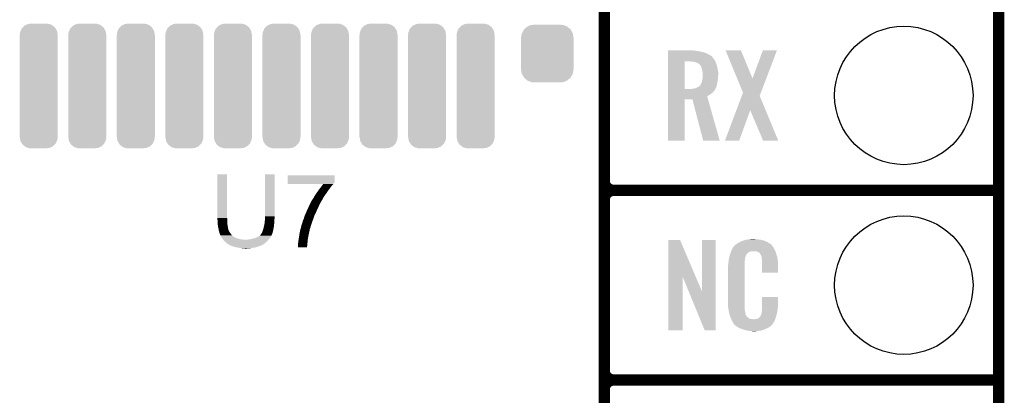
# Model space of a CAD drawing. Extents: x -1.3 to 24.2, y -3.9 to 53.4.
# Tile 14 of 45: x 11 to 24.2, y 6.1 to 11.2. Entities that reach past the tile are written whole.
import ezdxf

# ---------------------------------------------------------------- set-up
doc = ezdxf.new("R2010")
doc.units = 0
doc.layers.get('0').update_dxf_attribs({"linetype": 'CONTINUOUS'})
for name, color, linetype in [('LTE_IOT_24_CLICK_V101_GKO', 9, 'CONTINUOUS'), ('LTE_IOT_24_CLICK_V101_GTO', 11, 'CONTINUOUS'), ('LTE_IOT_24_CLICK_V101_GTS', 8, 'CONTINUOUS')]:
    doc.layers.add(name, color=color, linetype=linetype)

# ---------------------------------------------------------------- blocks, each defined once
blk = doc.blocks.new('CUSTOM_168')
for points in [[(-0.211672, 0.78657), (-0.189648, 0.808868), (0.215056, 0.78657), (0.185658, 0.808868)], [(-0.189648, 0.808868), (-0.16541, 0.819776), (0.185658, 0.808868), (0.171276, 0.819776)], [(-0.16541, 0.819776), (-0.13954, 0.831418), (0.171276, 0.819776), (0.130816, 0.831418)], [(-0.13954, 0.831418), (-0.084672, 0.83439), (0.130816, 0.831418), (0.120486, 0.83439)], [(0.08468, 0.83439), (0.11847, 0.83497), (0.120486, 0.83439), (0.11847, 0.83497)], [(-0.25527, -0.68453), (-0.25527, 0.68453), (0.25527, -0.68453), (0.25527, 0.68453)], [(-0.254, 0.6858), (-0.250186, 0.71939), (0.254, 0.6858), (0.247736, 0.71939)], [(-0.253994, 0.68453), (-0.254, 0.6858), (0.253994, 0.68453), (0.254, 0.6858)], [(-0.250186, 0.71939), (-0.241298, 0.739816), (0.247736, 0.71939), (0.243924, 0.739816)], [(-0.241298, 0.739816), (-0.22826, 0.769774), (0.243924, 0.739816), (0.225428, 0.769774)], [(-0.22826, 0.769774), (-0.211672, 0.78657), (0.225428, 0.769774), (0.215056, 0.78657)], [(-0.254, -0.6858), (-0.253994, -0.68453), (0.254, -0.6858), (0.253994, -0.68453)], [(-0.24774, -0.719358), (-0.254, -0.6858), (0.250192, -0.719358), (0.254, -0.6858)], [(-0.243926, -0.739816), (-0.24774, -0.719358), (0.241292, -0.739816), (0.250192, -0.719358)], [(-0.225446, -0.769746), (-0.243926, -0.739816), (0.228276, -0.769746), (0.241292, -0.739816)], [(-0.215058, -0.786572), (-0.225446, -0.769746), (0.211662, -0.786572), (0.228276, -0.769746)], [(-0.185688, -0.808848), (-0.215058, -0.786572), (0.18967, -0.808848), (0.211662, -0.786572)], [(-0.171278, -0.819778), (-0.185688, -0.808848), (0.165394, -0.819778), (0.18967, -0.808848)], [(-0.130858, -0.831408), (-0.171278, -0.819778), (0.139566, -0.831408), (0.165394, -0.819778)], [(-0.120494, -0.83439), (-0.130858, -0.831408), (0.084698, -0.83439), (0.139566, -0.831408)], [(-0.118472, -0.834972), (-0.120494, -0.83439), (-0.118472, -0.834972), (-0.084672, -0.83439)]]:
    blk.add_solid(points)
blk = doc.blocks.new('CUSTOM_107')
for points in [[(-0.35179, 0.21082), (-0.342144, 0.268372), (0.35179, 0.21082), (0.34192, 0.268372)], [(-0.342144, 0.268372), (-0.341452, 0.269636), (0.34192, 0.268372), (0.341702, 0.269636)], [(-0.341452, 0.269636), (-0.313432, 0.320688), (0.341702, 0.269636), (0.313176, 0.320688)], [(-0.313432, 0.320688), (-0.312264, 0.321732), (0.313176, 0.320688), (0.312592, 0.321732)], [(-0.312264, 0.321732), (-0.26893, 0.360448), (0.312592, 0.321732), (0.268592, 0.360448)], [(-0.26893, 0.360448), (-0.267216, 0.361152), (0.268592, 0.360448), (0.26779, 0.361152)], [(-0.267216, 0.361152), (-0.213724, 0.383108), (0.26779, 0.361152), (0.21312, 0.383108)], [(-0.213724, 0.383108), (-0.20803, 0.383392), (0.21312, 0.383108), (0.212412, 0.383392)], [(-0.20803, 0.383392), (-0.154122, 0.38608), (0.212412, 0.383392), (0.154132, 0.38608)], [(-0.35179, 0.20955), (-0.35179, 0.21082), (0.35179, 0.20955), (0.35179, 0.21082)], [(-0.35179, -0.20955), (-0.35179, 0.20955), (0.35179, -0.20955), (0.35179, 0.20955)], [(-0.35179, -0.21082), (-0.35179, -0.20955), (0.35179, -0.21082), (0.35179, -0.20955)], [(-0.34192, -0.268358), (-0.35179, -0.21082), (0.342148, -0.268358), (0.35179, -0.21082)], [(-0.341702, -0.269636), (-0.34192, -0.268358), (0.341446, -0.269636), (0.342148, -0.268358)], [(-0.313184, -0.320676), (-0.341702, -0.269636), (0.31344, -0.320676), (0.341446, -0.269636)], [(-0.312594, -0.321732), (-0.313184, -0.320676), (0.312258, -0.321732), (0.31344, -0.320676)], [(-0.268602, -0.36044), (-0.312594, -0.321732), (0.26894, -0.36044), (0.312258, -0.321732)], [(-0.267792, -0.361154), (-0.268602, -0.36044), (0.2672, -0.361154), (0.26894, -0.36044)], [(-0.213136, -0.383104), (-0.267792, -0.361154), (0.213734, -0.383104), (0.2672, -0.361154)], [(-0.212414, -0.383394), (-0.213136, -0.383104), (0.207926, -0.383394), (0.213734, -0.383104)], [(-0.154122, -0.38608), (-0.212414, -0.383394), (0.154132, -0.38608), (0.207926, -0.383394)]]:
    blk.add_solid(points)
blk = doc.blocks.new('ROUND_108')
blk.add_circle((0, 0), 0.927)

msp = doc.modelspace()

# ---------------------------------------------------------------- linework, layer by layer
at = {"layer": 'LTE_IOT_24_CLICK_V101_GKO', "const_width": 0.1524}
msp.add_lwpolyline([(24.13, -1.27), (24.13, 51.054)], dxfattribs=at)
at = {"layer": 'LTE_IOT_24_CLICK_V101_GTO', "const_width": 0.1524}
for points in [[(18.8468, -0.5588), (18.8468, 18.3388)], [(18.8468, 9.017), (18.8468, 11.303)], [(18.8468, 6.477), (18.8468, 8.763)], [(18.9738, 8.89), (24.13, 8.89)], [(18.9738, 8.89), (24.13, 8.89)], [(18.9738, 6.35), (24.13, 6.35)], [(18.9738, 6.35), (24.13, 6.35)], [(18.8468, 3.937), (18.8468, 6.223)]]:
    msp.add_lwpolyline(points, dxfattribs=at)
for points in [[(18.8468, 9.017, 0.4142136), (18.9738, 8.89)], [(18.9738, 8.89, 0.4142136), (18.8468, 8.763)], [(18.9738, 8.89, 0.4142136), (18.8468, 8.763)], [(18.8468, 6.477, 0.4142136), (18.9738, 6.35)], [(18.9738, 6.35, 0.4142136), (18.8468, 6.223)], [(18.9738, 6.35, 0.4142136), (18.8468, 6.223)]]:
    msp.add_lwpolyline(points, format="xyb", dxfattribs=at)
at = {"layer": 'LTE_IOT_24_CLICK_V101_GTO'}
for points in [[(19.702802, 10.76198), (19.702804, 10.76452), (20.04314, 10.76198), (20.02536, 10.76452)], [(19.702802, 10.75944), (19.702802, 10.76198), (20.06092, 10.75944), (20.04314, 10.76198)], [(19.702802, 10.75436), (19.702802, 10.75944), (20.1041, 10.75436), (20.06092, 10.75944)], [(19.702802, 10.7442), (19.702802, 10.75436), (20.14728, 10.7442), (20.1041, 10.75436)], [(19.702802, 10.734038), (19.702802, 10.7442), (20.195542, 10.734038), (20.14728, 10.7442)], [(19.702802, 10.71372), (19.702802, 10.734038), (20.238718, 10.71372), (20.195542, 10.734038)], [(19.702802, 10.69086), (19.702802, 10.71372), (20.27936, 10.69086), (20.238718, 10.71372)], [(19.702802, 10.688316), (19.702802, 10.69086), (20.28444, 10.688316), (20.27936, 10.69086)], [(19.702802, 10.67562), (19.702802, 10.688316), (20.2946, 10.67562), (20.28444, 10.688316)], [(20.472442, 10.764504), (20.472434, 10.76452), (20.678144, 10.764504), (20.472434, 10.76452)], [(20.627476, 10.38866), (20.472442, 10.764504), (20.833102, 10.38866), (20.678144, 10.764504)], [(20.833102, 10.38866), (20.972786, 10.764488), (21.01823, 10.38866), (21.16073, 10.764488)], [(20.972786, 10.764488), (20.972798, 10.76452), (21.16073, 10.764488), (20.972798, 10.76452)], [(19.702792, 10.246382), (19.7028, 10.61466), (19.92376, 10.246382), (19.923782, 10.61466)], [(19.7028, 10.657842), (19.702802, 10.67562), (20.30984, 10.657842), (20.2946, 10.67562)], [(19.7028, 10.632438), (19.7028, 10.657842), (20.32762, 10.632438), (20.30984, 10.657842)], [(19.7028, 10.61466), (19.7028, 10.632438), (20.335826, 10.61466), (20.32762, 10.632438)], [(20.038062, 10.61212), (20.00758, 10.61466), (20.336998, 10.61212), (20.335826, 10.61466)], [(20.06346, 10.607038), (20.038062, 10.61212), (20.339344, 10.607038), (20.336998, 10.61212)], [(20.086318, 10.59942), (20.06346, 10.607038), (20.34286, 10.59942), (20.339344, 10.607038)], [(20.086324, 10.599418), (20.086318, 10.59942), (20.34286, 10.599418), (20.34286, 10.59942)], [(20.1041, 10.591798), (20.086324, 10.599418), (20.3454, 10.591798), (20.34286, 10.599418)], [(20.114264, 10.581638), (20.1041, 10.591798), (20.348788, 10.581638), (20.3454, 10.591798)], [(20.12442, 10.576558), (20.114264, 10.581638), (20.35048, 10.576558), (20.348788, 10.581638)], [(20.132042, 10.568938), (20.12442, 10.576558), (20.35302, 10.568938), (20.35048, 10.576558)], [(20.14075, 10.553698), (20.132042, 10.568938), (20.3581, 10.553698), (20.35302, 10.568938)], [(20.1422, 10.551158), (20.14075, 10.553698), (20.35861, 10.551158), (20.3581, 10.553698)], [(20.15236, 10.528298), (20.1422, 10.551158), (20.363182, 10.528298), (20.35861, 10.551158)], [(20.15744, 10.50544), (20.15236, 10.528298), (20.367752, 10.50544), (20.363182, 10.528298)], [(20.158076, 10.5029), (20.15744, 10.50544), (20.36826, 10.5029), (20.367752, 10.50544)], [(20.16252, 10.485118), (20.158076, 10.5029), (20.371494, 10.485118), (20.36826, 10.5029)], [(20.16365, 10.474958), (20.16252, 10.485118), (20.37334, 10.474958), (20.371494, 10.485118)], [(20.16506, 10.46226), (20.16365, 10.474958), (20.37334, 10.46226), (20.37334, 10.474958)], [(20.1676, 10.447018), (20.16506, 10.46226), (20.37334, 10.447018), (20.37334, 10.46226)], [(20.165604, 10.4013), (20.167236, 10.42416), (20.3708, 10.4013), (20.37334, 10.42416)], [(20.167236, 10.42416), (20.1676, 10.42924), (20.37334, 10.42416), (20.37334, 10.42924)], [(20.1676, 10.42924), (20.1676, 10.447018), (20.37334, 10.42924), (20.37334, 10.447018)], [(20.118066, 10.281918), (20.12696, 10.28954), (20.353018, 10.281918), (20.35419, 10.28954)], [(20.12696, 10.28954), (20.129498, 10.292078), (20.35419, 10.28954), (20.35458, 10.292078)], [(20.129498, 10.292078), (20.139658, 10.307318), (20.35458, 10.292078), (20.356926, 10.307318)], [(20.139658, 10.307318), (20.143468, 10.31494), (20.356926, 10.307318), (20.3581, 10.31494)], [(20.143468, 10.31494), (20.14728, 10.32256), (20.3581, 10.31494), (20.360004, 10.32256)], [(20.14728, 10.32256), (20.154898, 10.342878), (20.360004, 10.32256), (20.365084, 10.342878)], [(20.154898, 10.342878), (20.155462, 10.34542), (20.365084, 10.342878), (20.36572, 10.34542)], [(20.155462, 10.34542), (20.15998, 10.36574), (20.36572, 10.34542), (20.367412, 10.36574)], [(20.15998, 10.36574), (20.161826, 10.3759), (20.367412, 10.36574), (20.36826, 10.3759)], [(20.161826, 10.3759), (20.16506, 10.393678), (20.36826, 10.3759), (20.370036, 10.393678)], [(20.16506, 10.393678), (20.165604, 10.4013), (20.370036, 10.393678), (20.3708, 10.4013)], [(20.706076, 10.198108), (20.627476, 10.38866), (20.945982, 10.198108), (21.01823, 10.38866)], [(19.70279, 10.149824), (19.702792, 10.165082), (20.226024, 10.149824), (20.253962, 10.165082)], [(19.702792, 10.24636), (19.702792, 10.246382), (20.010118, 10.24636), (19.92376, 10.246382)], [(19.702792, 10.231122), (19.702792, 10.24636), (20.327618, 10.231122), (20.335238, 10.24636)], [(19.702792, 10.213338), (19.702792, 10.231122), (20.31492, 10.213338), (20.327618, 10.231122)], [(19.702792, 10.1981), (19.702792, 10.213338), (20.29714, 10.1981), (20.31492, 10.213338)], [(19.702792, 10.18032), (19.702792, 10.1981), (20.27682, 10.18032), (20.29714, 10.1981)], [(19.702792, 10.165082), (19.702792, 10.18032), (20.253962, 10.165082), (20.27682, 10.18032)], [(20.010118, 10.24636), (20.02536, 10.2489), (20.335238, 10.24636), (20.336508, 10.2489)], [(20.02536, 10.2489), (20.045648, 10.251436), (20.336508, 10.2489), (20.337778, 10.251436)], [(20.045648, 10.251436), (20.04568, 10.25144), (20.337778, 10.251436), (20.33778, 10.25144)], [(20.04568, 10.25144), (20.057122, 10.253982), (20.33778, 10.25144), (20.340318, 10.253982)], [(20.057122, 10.253982), (20.068538, 10.256518), (20.340318, 10.253982), (20.34147, 10.256518)], [(20.068538, 10.256518), (20.08886, 10.26668), (20.34147, 10.256518), (20.34609, 10.26668)], [(20.08886, 10.26668), (20.109178, 10.2743), (20.34609, 10.26668), (20.349554, 10.2743)], [(20.109178, 10.2743), (20.118066, 10.281918), (20.349554, 10.2743), (20.353018, 10.281918)], [(20.689856, 10.154912), (20.706076, 10.198108), (20.929604, 10.154912), (20.945982, 10.198108)], [(19.70278, 9.555504), (19.70279, 10.109176), (19.923736, 9.555504), (19.92376, 10.109176)], [(19.70279, 10.1092), (19.70279, 10.149824), (20.237482, 10.1092), (20.226024, 10.149824)], [(19.70279, 10.109176), (19.70279, 10.1092), (19.92376, 10.109176), (20.02788, 10.1092)], [(20.172676, 9.555498), (20.02788, 10.1092), (20.393626, 9.555498), (20.237482, 10.1092)], [(20.617352, 9.96182), (20.689856, 10.154912), (21.009776, 9.96182), (20.929604, 10.154912)], [(20.46479, 9.555512), (20.617352, 9.96182), (20.655272, 9.555512), (20.80258, 9.96182)], [(20.975316, 9.555496), (20.80258, 9.96182), (21.17848, 9.555496), (21.009776, 9.96182)], [(19.923736, 9.55548), (19.70278, 9.555504), (19.923736, 9.55548), (19.923736, 9.555504)], [(20.39363, 9.55548), (20.172676, 9.555498), (20.39363, 9.55548), (20.393626, 9.555498)], [(20.655262, 9.55548), (20.46479, 9.555512), (20.655262, 9.55548), (20.655272, 9.555512)], [(21.178486, 9.55548), (21.17848, 9.555496), (21.178486, 9.55548), (20.975316, 9.555496)], [(13.6652, 8.519158), (13.665222, 9.103336), (13.79474, 8.519158), (13.79474, 9.103336)], [(13.665222, 9.103336), (13.665224, 9.10336), (13.79474, 9.103336), (13.665224, 9.10336)], [(14.30274, 8.53948), (14.302762, 9.103336), (14.43228, 8.53948), (14.43228, 9.103336)], [(14.302762, 9.103336), (14.302764, 9.10336), (14.43228, 9.103336), (14.302764, 9.10336)], [(14.60754, 8.9789), (14.607542, 8.986518), (15.22222, 8.9789), (15.227298, 8.986518)], [(14.60754, 8.976384), (14.60754, 8.9789), (15.220332, 8.976384), (15.22222, 8.9789)], [(15.085012, 8.97636), (14.60754, 8.976384), (15.220314, 8.97636), (15.220332, 8.976384)], [(14.607542, 8.994134), (14.607544, 8.99668), (15.237454, 8.994134), (15.23746, 8.99668)], [(14.607542, 8.9916), (14.607542, 8.994134), (15.23492, 8.9916), (15.237454, 8.994134)], [(14.607542, 8.986518), (14.607542, 8.9916), (15.227298, 8.986518), (15.23492, 8.9916)], [(14.607544, 8.99668), (14.607562, 9.090636), (15.23746, 8.99668), (15.23746, 9.090636)], [(14.607562, 9.090636), (14.607564, 9.09066), (15.23746, 9.090636), (14.607564, 9.09066)], [(15.069484, 8.95604), (15.079188, 8.96874), (15.20444, 8.95604), (15.2146, 8.96874)], [(15.079188, 8.96874), (15.085012, 8.97636), (15.2146, 8.96874), (15.220314, 8.97636)], [(14.970124, 8.81888), (14.987586, 8.84428), (15.10284, 8.81888), (15.12062, 8.84428)], [(14.987586, 8.84428), (15.01902, 8.89), (15.12062, 8.84428), (15.1511, 8.89)], [(15.01902, 8.89), (15.032606, 8.90778), (15.1511, 8.89), (15.16634, 8.90778)], [(15.032606, 8.90778), (15.059778, 8.94334), (15.16634, 8.90778), (15.19174, 8.94334)], [(15.059778, 8.94334), (15.069484, 8.95604), (15.19174, 8.94334), (15.20444, 8.95604)], [(14.90505, 8.70458), (14.911124, 8.717278), (15.0368, 8.70458), (15.04442, 8.717278)], [(14.911124, 8.717278), (14.91234, 8.71982), (15.04442, 8.717278), (15.045266, 8.71982)], [(14.91234, 8.71982), (14.914882, 8.724902), (15.045266, 8.71982), (15.04696, 8.724902)], [(14.914882, 8.724902), (14.91996, 8.732518), (15.04696, 8.724902), (15.05204, 8.732518)], [(14.91996, 8.73252), (14.92504, 8.745222), (15.052042, 8.73252), (15.05945, 8.745222)], [(14.91996, 8.732518), (14.91996, 8.73252), (15.05204, 8.732518), (15.052042, 8.73252)], [(14.92504, 8.745222), (14.932658, 8.75792), (15.05945, 8.745222), (15.066856, 8.75792)], [(14.932658, 8.75792), (14.936044, 8.763), (15.066856, 8.75792), (15.06982, 8.763)], [(14.936044, 8.763), (14.95298, 8.788402), (15.06982, 8.763), (15.083676, 8.788402)], [(14.95298, 8.788402), (14.954248, 8.79094), (15.083676, 8.788402), (15.085062, 8.79094)], [(14.954248, 8.79094), (14.963142, 8.808722), (15.085062, 8.79094), (15.096376, 8.808722)], [(14.963142, 8.808722), (14.970124, 8.81888), (15.096376, 8.808722), (15.10284, 8.81888)], [(14.83614, 8.552178), (14.848114, 8.58012), (14.96568, 8.552178), (14.97838, 8.58012)], [(14.848114, 8.58012), (14.859, 8.60552), (14.97838, 8.58012), (14.99108, 8.60552)], [(14.859, 8.60552), (14.870544, 8.63092), (14.99108, 8.60552), (15.00124, 8.63092)], [(14.870544, 8.63092), (14.8844, 8.6614), (15.00124, 8.63092), (15.01648, 8.6614)], [(14.8844, 8.6614), (14.889258, 8.67156), (15.01648, 8.6614), (15.02156, 8.67156)], [(14.889258, 8.67156), (14.897762, 8.68934), (15.02156, 8.67156), (15.02918, 8.68934)], [(14.897762, 8.68934), (14.90505, 8.70458), (15.02918, 8.68934), (15.0368, 8.70458)], [(13.6652, 8.511538), (13.6652, 8.519158), (13.796646, 8.511538), (13.79474, 8.519158)], [(13.665432, 8.508998), (13.6652, 8.511538), (13.79728, 8.508998), (13.796646, 8.511538)], [(13.66774, 8.4836), (13.665432, 8.508998), (13.79728, 8.4836), (13.79728, 8.508998)], [(13.66774, 8.46836), (13.66774, 8.4836), (13.79728, 8.46836), (13.79728, 8.4836)], [(13.66774, 8.458202), (13.66774, 8.46836), (13.798128, 8.458202), (13.79728, 8.46836)], [(13.669998, 8.43788), (13.66774, 8.458202), (13.79982, 8.43788), (13.798128, 8.458202)], [(14.29258, 8.42518), (14.29766, 8.450578), (14.425168, 8.42518), (14.42686, 8.450578)], [(14.29766, 8.450578), (14.298168, 8.455662), (14.42686, 8.450578), (14.4272, 8.455662)], [(14.298168, 8.455662), (14.29969, 8.470898), (14.4272, 8.455662), (14.42974, 8.470898)], [(14.29969, 8.470898), (14.3002, 8.47598), (14.42974, 8.470898), (14.42974, 8.47598)], [(14.3002, 8.47598), (14.302528, 8.503918), (14.42974, 8.47598), (14.42974, 8.503918)], [(14.302528, 8.503918), (14.30274, 8.506458), (14.42974, 8.503918), (14.430248, 8.506458)], [(14.30274, 8.516618), (14.30274, 8.53948), (14.43228, 8.516618), (14.43228, 8.53948)], [(14.30274, 8.506458), (14.30274, 8.516618), (14.430248, 8.506458), (14.43228, 8.516618)], [(14.79042, 8.4201), (14.800582, 8.4455), (14.920154, 8.4201), (14.92797, 8.4455)], [(14.800582, 8.4455), (14.804934, 8.460742), (14.92797, 8.4455), (14.93266, 8.460742)], [(14.804934, 8.460742), (14.80566, 8.46328), (14.93266, 8.460742), (14.93361, 8.46328)], [(14.80566, 8.46328), (14.81074, 8.483602), (14.93361, 8.46328), (14.941232, 8.483602)], [(14.81074, 8.483602), (14.820902, 8.503922), (14.941232, 8.483602), (14.948852, 8.503922)], [(14.820902, 8.503922), (14.826234, 8.5217), (14.948852, 8.503922), (14.95552, 8.5217)], [(14.826234, 8.5217), (14.82852, 8.52932), (14.95552, 8.5217), (14.95806, 8.52932)], [(14.82852, 8.52932), (14.83614, 8.552178), (14.95806, 8.52932), (14.96568, 8.552178)], [(13.67028, 8.43534), (13.669998, 8.43788), (13.800244, 8.43534), (13.79982, 8.43788)], [(13.67536, 8.394702), (13.67028, 8.43534), (13.807018, 8.394702), (13.800244, 8.43534)], [(13.68044, 8.376922), (13.67536, 8.394702), (13.80998, 8.376922), (13.807018, 8.394702)], [(13.680442, 8.37692), (13.68044, 8.376922), (13.80998, 8.37692), (13.80998, 8.376922)], [(13.682256, 8.364218), (13.680442, 8.37692), (13.812522, 8.364218), (13.80998, 8.37692)], [(13.68298, 8.35914), (13.682256, 8.364218), (13.814554, 8.35914), (13.812522, 8.364218)], [(13.684252, 8.351516), (13.68298, 8.35914), (13.8176, 8.351516), (13.814554, 8.35914)], [(13.684676, 8.348974), (13.684252, 8.351516), (13.817604, 8.348974), (13.8176, 8.351516)], [(13.68552, 8.343902), (13.684676, 8.348974), (13.820986, 8.343902), (13.817604, 8.348974)], [(13.686538, 8.341358), (13.68552, 8.343902), (13.82268, 8.341358), (13.820986, 8.343902)], [(13.690598, 8.331202), (13.686538, 8.341358), (13.82776, 8.331202), (13.82268, 8.341358)], [(13.69314, 8.318502), (13.690598, 8.331202), (13.83792, 8.318502), (13.82776, 8.331202)], [(13.693142, 8.3185), (13.69314, 8.318502), (13.83792, 8.3185), (13.83792, 8.318502)], [(13.69822, 8.303262), (13.693142, 8.3185), (13.84808, 8.303262), (13.83792, 8.3185)], [(14.251942, 8.303264), (14.257022, 8.313422), (14.399256, 8.303264), (14.40216, 8.313422)], [(14.257022, 8.313422), (14.2621, 8.321038), (14.40216, 8.313422), (14.404336, 8.321038)], [(14.2621, 8.321038), (14.269212, 8.33882), (14.404336, 8.321038), (14.40942, 8.33882)], [(14.269212, 8.33882), (14.27226, 8.346438), (14.40942, 8.33882), (14.410942, 8.346438)], [(14.27226, 8.346438), (14.27734, 8.36168), (14.410942, 8.346438), (14.413992, 8.36168)], [(14.27734, 8.36168), (14.281694, 8.37692), (14.413992, 8.36168), (14.41704, 8.37692)], [(14.281694, 8.37692), (14.28242, 8.379458), (14.41704, 8.37692), (14.417514, 8.379458)], [(14.28242, 8.379458), (14.290886, 8.417558), (14.417514, 8.379458), (14.42466, 8.417558)], [(14.290886, 8.417558), (14.29258, 8.42518), (14.42466, 8.417558), (14.425168, 8.42518)], [(14.763496, 8.298182), (14.76705, 8.315958), (14.88948, 8.298182), (14.89202, 8.315958)], [(14.76705, 8.315958), (14.76756, 8.3185), (14.89202, 8.315958), (14.892746, 8.3185)], [(14.76756, 8.3185), (14.77033, 8.333738), (14.892746, 8.3185), (14.8971, 8.333738)], [(14.77033, 8.333738), (14.77264, 8.34644), (14.8971, 8.333738), (14.899216, 8.34644)], [(14.77264, 8.34644), (14.777278, 8.36422), (14.899216, 8.34644), (14.90218, 8.36422)], [(14.777278, 8.36422), (14.779928, 8.37438), (14.90218, 8.36422), (14.904718, 8.37438)], [(14.779928, 8.37438), (14.781914, 8.381994), (14.904718, 8.37438), (14.909796, 8.381994)], [(14.781914, 8.381994), (14.783902, 8.389616), (14.909796, 8.381994), (14.9098, 8.389616)], [(14.783902, 8.389616), (14.785228, 8.3947), (14.9098, 8.389616), (14.91234, 8.3947)], [(14.785228, 8.3947), (14.78788, 8.404862), (14.91234, 8.3947), (14.915466, 8.404862)], [(14.78788, 8.404862), (14.787882, 8.412482), (14.915466, 8.404862), (14.91781, 8.412482)], [(14.787882, 8.412482), (14.79042, 8.4201), (14.91781, 8.412482), (14.920154, 8.4201)], [(13.698222, 8.30326), (13.69822, 8.303262), (13.84808, 8.30326), (13.84808, 8.303262)], [(13.700758, 8.298184), (13.698222, 8.30326), (13.85231, 8.298184), (13.84808, 8.30326)], [(13.70076, 8.293102), (13.700758, 8.298184), (13.856544, 8.293102), (13.85231, 8.298184)], [(13.703726, 8.288018), (13.70076, 8.293102), (13.86078, 8.288018), (13.856544, 8.293102)], [(13.712614, 8.27278), (13.703726, 8.288018), (13.878562, 8.27278), (13.86078, 8.288018)], [(13.71854, 8.26262), (13.712614, 8.27278), (13.894818, 8.26262), (13.878562, 8.27278)], [(13.720158, 8.26008), (13.71854, 8.26262), (13.898882, 8.26008), (13.894818, 8.26262)], [(13.720162, 8.260074), (13.720158, 8.26008), (13.901426, 8.260074), (13.898882, 8.26008)], [(13.72339, 8.255), (13.720162, 8.260074), (13.906504, 8.255), (13.901426, 8.260074)], [(13.726624, 8.249918), (13.72339, 8.255), (13.9192, 8.249918), (13.906504, 8.255)], [(13.729856, 8.24484), (13.726624, 8.249918), (13.93698, 8.24484), (13.9192, 8.249918)], [(13.734706, 8.23722), (13.729856, 8.24484), (13.957302, 8.23722), (13.93698, 8.24484)], [(13.73632, 8.234682), (13.734706, 8.23722), (13.982682, 8.234682), (13.957302, 8.23722)], [(13.736322, 8.23468), (13.73632, 8.234682), (13.9827, 8.23468), (13.982682, 8.234682)], [(13.740838, 8.2296), (13.736322, 8.23468), (14.0081, 8.2296), (13.9827, 8.23468)], [(13.743096, 8.22706), (13.740838, 8.2296), (14.038578, 8.22706), (14.0081, 8.2296)], [(13.75664, 8.21182), (13.743096, 8.22706), (14.335476, 8.21182), (14.349024, 8.22706)], [(13.759544, 8.20928), (13.75664, 8.21182), (14.33322, 8.20928), (14.335476, 8.21182)], [(13.785666, 8.186422), (13.759544, 8.20928), (14.307822, 8.186422), (14.33322, 8.20928)], [(13.797278, 8.17626), (13.785666, 8.186422), (14.294272, 8.17626), (14.307822, 8.186422)], [(14.038578, 8.22706), (14.053822, 8.227062), (14.349024, 8.22706), (14.349026, 8.227062)], [(14.053822, 8.227062), (14.061444, 8.2296), (14.349026, 8.227062), (14.351282, 8.2296)], [(14.074142, 8.2296), (14.08684, 8.23214), (14.351282, 8.2296), (14.35354, 8.23214)], [(14.08684, 8.23214), (14.11732, 8.23722), (14.35354, 8.23214), (14.35749, 8.23722)], [(14.11732, 8.23722), (14.150338, 8.24484), (14.35749, 8.23722), (14.363416, 8.24484)], [(14.150338, 8.24484), (14.18336, 8.255), (14.363416, 8.24484), (14.37132, 8.255)], [(14.18336, 8.255), (14.213842, 8.270242), (14.37132, 8.255), (14.380844, 8.270242)], [(14.213842, 8.270242), (14.221462, 8.275322), (14.380844, 8.270242), (14.38402, 8.275322)], [(14.221462, 8.275322), (14.22908, 8.2804), (14.38402, 8.275322), (14.386558, 8.2804)], [(14.22908, 8.2804), (14.24178, 8.29056), (14.386558, 8.2804), (14.391638, 8.29056)], [(14.24178, 8.29056), (14.244322, 8.293104), (14.391638, 8.29056), (14.39291, 8.293104)], [(14.244322, 8.293104), (14.246862, 8.298178), (14.39291, 8.293104), (14.395448, 8.298178)], [(14.246862, 8.298178), (14.249396, 8.300716), (14.395448, 8.298178), (14.396718, 8.300716)], [(14.249396, 8.300716), (14.251938, 8.30326), (14.396718, 8.300716), (14.399256, 8.30326)], [(14.251938, 8.30326), (14.251942, 8.303264), (14.399256, 8.30326), (14.399256, 8.303264)], [(14.74724, 8.18896), (14.75232, 8.22452), (14.87246, 8.18896), (14.876016, 8.22452)], [(14.74724, 8.18134), (14.74724, 8.18896), (14.8717, 8.18134), (14.87246, 8.18896)], [(14.74724, 8.173722), (14.74724, 8.18134), (14.87097, 8.173722), (14.8717, 8.18134)], [(14.75232, 8.22452), (14.753272, 8.232142), (14.876016, 8.22452), (14.87678, 8.232142)], [(14.753272, 8.232142), (14.75486, 8.244838), (14.87678, 8.232142), (14.87902, 8.244838)], [(14.75486, 8.244838), (14.75994, 8.267702), (14.87902, 8.244838), (14.883054, 8.267702)], [(14.75994, 8.267702), (14.7607, 8.27532), (14.883054, 8.267702), (14.8844, 8.27532)], [(14.7607, 8.27532), (14.76248, 8.2931), (14.8844, 8.27532), (14.88835, 8.2931)], [(14.76248, 8.2931), (14.763496, 8.298182), (14.88835, 8.2931), (14.88948, 8.298182)], [(19.707874, 7.736718), (19.707882, 8.224504), (20.070868, 7.736718), (19.862804, 8.224504)], [(19.707882, 8.224504), (19.707884, 8.22452), (19.862804, 8.224504), (19.707884, 8.22452)], [(20.15744, 7.533758), (20.157462, 8.224496), (20.337766, 7.533758), (20.33778, 8.224496)], [(20.157462, 8.224496), (20.157464, 8.22452), (20.33778, 8.224496), (20.157464, 8.22452)], [(20.626618, 8.176262), (20.642582, 8.18642), (21.06676, 8.176262), (21.04983, 8.18642)], [(20.642582, 8.18642), (20.66798, 8.19912), (21.04983, 8.18642), (21.02866, 8.19912)], [(20.66798, 8.19912), (20.67814, 8.2042), (21.02866, 8.19912), (21.016324, 8.2042)], [(20.67814, 8.2042), (20.703538, 8.21436), (21.016324, 8.2042), (20.991652, 8.21436)], [(20.703538, 8.21436), (20.711158, 8.2169), (20.991652, 8.21436), (20.985482, 8.2169)], [(20.711158, 8.2169), (20.7264, 8.22198), (20.985482, 8.2169), (20.966432, 8.22198)], [(20.7264, 8.22198), (20.743334, 8.22706), (20.966432, 8.22198), (20.947382, 8.22706)], [(20.743334, 8.22706), (20.751802, 8.2296), (20.947382, 8.22706), (20.927062, 8.2296)], [(20.751802, 8.2296), (20.78228, 8.23214), (20.927062, 8.2296), (20.90674, 8.23214)], [(20.78228, 8.23214), (20.79752, 8.23468), (20.90674, 8.23214), (20.891502, 8.23468)], [(20.79752, 8.23468), (20.812762, 8.23722), (20.876262, 8.23468), (20.863562, 8.23722)], [(13.812518, 8.166102), (13.797278, 8.17626), (14.280726, 8.166102), (14.294272, 8.17626)], [(13.817602, 8.16356), (13.812518, 8.166102), (14.277338, 8.16356), (14.280726, 8.166102)], [(13.817614, 8.163554), (13.817602, 8.16356), (14.274794, 8.163554), (14.277338, 8.16356)], [(13.822676, 8.161022), (13.817614, 8.163554), (14.272258, 8.161022), (14.274794, 8.163554)], [(13.82268, 8.16102), (13.822676, 8.161022), (14.272256, 8.16102), (14.272258, 8.161022)], [(13.822684, 8.161016), (13.82268, 8.16102), (14.269714, 8.161016), (14.272256, 8.16102)], [(13.825222, 8.158482), (13.822684, 8.161016), (14.265912, 8.158482), (14.269714, 8.161016)], [(13.831154, 8.15594), (13.825222, 8.158482), (14.262098, 8.15594), (14.265912, 8.158482)], [(13.84301, 8.150858), (13.831154, 8.15594), (14.251938, 8.150858), (14.262098, 8.15594)], [(13.848932, 8.14832), (13.84301, 8.150858), (14.241778, 8.14832), (14.251938, 8.150858)], [(13.860782, 8.14324), (13.848932, 8.14832), (14.231618, 8.14324), (14.241778, 8.14832)], [(13.891266, 8.13308), (13.860782, 8.14324), (14.20114, 8.13308), (14.231618, 8.14324)], [(13.89888, 8.130542), (13.891266, 8.13308), (14.192256, 8.130542), (14.20114, 8.13308)], [(13.93698, 8.12292), (13.89888, 8.130542), (14.165578, 8.12292), (14.192256, 8.130542)], [(13.95349, 8.12038), (13.93698, 8.12292), (14.14526, 8.12038), (14.165578, 8.12292)], [(13.97, 8.11784), (13.95349, 8.12038), (14.1224, 8.11784), (14.14526, 8.12038)], [(13.98778, 8.1153), (13.97, 8.11784), (14.11097, 8.1153), (14.1224, 8.11784)], [(14.003018, 8.11276), (13.98778, 8.1153), (14.09954, 8.11276), (14.11097, 8.1153)], [(14.038578, 8.11022), (14.028418, 8.11276), (14.051282, 8.11022), (14.09954, 8.11276)], [(14.7447, 8.158482), (14.74724, 8.173722), (14.869512, 8.158482), (14.87097, 8.173722)], [(14.7447, 8.128024), (14.7447, 8.158482), (14.8666, 8.128024), (14.869512, 8.158482)], [(14.866598, 8.128), (14.7447, 8.128024), (14.866598, 8.128), (14.8666, 8.128024)], [(20.536788, 8.044182), (20.538564, 8.049256), (20.764498, 8.044182), (20.767038, 8.049256)], [(20.538564, 8.049256), (20.542122, 8.059418), (20.767038, 8.049256), (20.779742, 8.059418)], [(20.542122, 8.059418), (20.547454, 8.074658), (20.779742, 8.059418), (20.817836, 8.074658)], [(20.547454, 8.074658), (20.547456, 8.07466), (20.817836, 8.074658), (20.866098, 8.07466)], [(20.547456, 8.07466), (20.549232, 8.079738), (21.139694, 8.07466), (21.13788, 8.079738)], [(20.549232, 8.079738), (20.55368, 8.092442), (21.13788, 8.079738), (21.130952, 8.092442)], [(20.55368, 8.092442), (20.562644, 8.10768), (21.130952, 8.092442), (21.12264, 8.10768)], [(20.562644, 8.10768), (20.576094, 8.13054), (21.12264, 8.10768), (21.109942, 8.13054)], [(20.576094, 8.13054), (20.579086, 8.135622), (21.109942, 8.13054), (21.106132, 8.135622)], [(20.579086, 8.135622), (20.58416, 8.138164), (21.106132, 8.135622), (21.104226, 8.138164)], [(20.58416, 8.138164), (20.58619, 8.140702), (21.104226, 8.138164), (21.102322, 8.140702)], [(20.58619, 8.140702), (20.59025, 8.145776), (21.102322, 8.140702), (21.099782, 8.145776)], [(20.59025, 8.145776), (20.59432, 8.150862), (21.099782, 8.145776), (21.095424, 8.150862)], [(20.59432, 8.150862), (20.608834, 8.16356), (21.095424, 8.150862), (21.084542, 8.16356)], [(20.608834, 8.16356), (20.614642, 8.16864), (21.084542, 8.16356), (21.077432, 8.16864)], [(20.614642, 8.16864), (20.626618, 8.176262), (21.077432, 8.16864), (21.06676, 8.176262)], [(20.88388, 8.07212), (20.866098, 8.07466), (21.140602, 8.07212), (21.139694, 8.07466)], [(20.896578, 8.06958), (20.88388, 8.07212), (21.141508, 8.06958), (21.140602, 8.07212)], [(20.921974, 8.05688), (20.896578, 8.06958), (21.146044, 8.05688), (21.141508, 8.06958)], [(20.924518, 8.051804), (20.921974, 8.05688), (21.147856, 8.051804), (21.146044, 8.05688)], [(20.931052, 8.04418), (20.924518, 8.051804), (21.150578, 8.04418), (21.147856, 8.051804)], [(20.508242, 7.901938), (20.5105, 7.92226), (20.7264, 7.901938), (20.72894, 7.92226)], [(20.5105, 7.92226), (20.512756, 7.942578), (20.72894, 7.92226), (20.72894, 7.942578)], [(20.512756, 7.942578), (20.51304, 7.94512), (20.72894, 7.942578), (20.729448, 7.94512)], [(20.51304, 7.94512), (20.514642, 7.955278), (20.729448, 7.94512), (20.73148, 7.955278)], [(20.514642, 7.955278), (20.516648, 7.967978), (20.73148, 7.955278), (20.73148, 7.967978)], [(20.516648, 7.967978), (20.518252, 7.978138), (20.73148, 7.967978), (20.73402, 7.978138)], [(20.518252, 7.978138), (20.519054, 7.983218), (20.73402, 7.978138), (20.73402, 7.983218)], [(20.519054, 7.983218), (20.52066, 7.993382), (20.73402, 7.983218), (20.73679, 7.993382)], [(20.52066, 7.993382), (20.526272, 8.011158), (20.73679, 7.993382), (20.741638, 8.011158)], [(20.526272, 8.011158), (20.533492, 8.034018), (20.741638, 8.011158), (20.754338, 8.034018)], [(20.533492, 8.034018), (20.5359, 8.04164), (20.754338, 8.034018), (20.761956, 8.04164)], [(20.5359, 8.04164), (20.536788, 8.044182), (20.761956, 8.04164), (20.764498, 8.044182)], [(20.939758, 8.03402), (20.931052, 8.04418), (21.153568, 8.03402), (21.150578, 8.04418)], [(20.94992, 8.01116), (20.939758, 8.03402), (21.160292, 8.01116), (21.153568, 8.03402)], [(20.953984, 8.001002), (20.94992, 8.01116), (21.16328, 8.001002), (21.160292, 8.01116)], [(20.954998, 7.998464), (20.953984, 8.001002), (21.163764, 7.998464), (21.16328, 8.001002)], [(20.955, 7.990842), (20.954998, 7.998464), (21.165216, 7.990842), (21.163764, 7.998464)], [(20.95754, 7.978138), (20.955, 7.990842), (21.167636, 7.978138), (21.165216, 7.990842)], [(20.96008, 7.96036), (20.95754, 7.978138), (21.171022, 7.96036), (21.167636, 7.978138)], [(20.961058, 7.947658), (20.96008, 7.96036), (21.17344, 7.947658), (21.171022, 7.96036)], [(20.96262, 7.92734), (20.961058, 7.947658), (21.173436, 7.92734), (21.17344, 7.947658)], [(20.96262, 7.787664), (20.96262, 7.92734), (21.173416, 7.787664), (21.173436, 7.92734)], [(20.50288, 7.851142), (20.50542, 7.863842), (20.7264, 7.851142), (20.7264, 7.863842)], [(20.50288, 7.40156), (20.50288, 7.851142), (20.7264, 7.40156), (20.7264, 7.851142)], [(20.50542, 7.88162), (20.50796, 7.8994), (20.7264, 7.88162), (20.7264, 7.8994)], [(20.50542, 7.863842), (20.50542, 7.88162), (20.7264, 7.863842), (20.7264, 7.88162)], [(20.50796, 7.8994), (20.508242, 7.901938), (20.7264, 7.8994), (20.7264, 7.901938)], [(21.173416, 7.78764), (20.96262, 7.787664), (21.173416, 7.78764), (21.173416, 7.787664)], [(19.70786, 7.015504), (19.707874, 7.736718), (19.895796, 7.015504), (19.89582, 7.736718)], [(19.97945, 7.533758), (19.89582, 7.736718), (20.15744, 7.533758), (20.070868, 7.736718)], [(20.192996, 7.015496), (19.97945, 7.533758), (20.337756, 7.015496), (20.337766, 7.533758)], [(20.505232, 7.33806), (20.50288, 7.40156), (20.7264, 7.33806), (20.7264, 7.40156)], [(20.96262, 7.32282), (20.962642, 7.462496), (21.17344, 7.32282), (21.17344, 7.462496)], [(20.962642, 7.462496), (20.962644, 7.46252), (21.17344, 7.462496), (20.962644, 7.46252)], [(20.50542, 7.332982), (20.505232, 7.33806), (20.727126, 7.332982), (20.7264, 7.33806)], [(20.50763, 7.320278), (20.50542, 7.332982), (20.72894, 7.320278), (20.727126, 7.332982)], [(20.511606, 7.297418), (20.50763, 7.320278), (20.72894, 7.297418), (20.72894, 7.320278)], [(20.51558, 7.27456), (20.511606, 7.297418), (20.73255, 7.27456), (20.72894, 7.297418)], [(20.520662, 7.24916), (20.51558, 7.27456), (20.73656, 7.24916), (20.73255, 7.27456)], [(20.955002, 7.251704), (20.95754, 7.256784), (21.162234, 7.251704), (21.163428, 7.256784)], [(20.95754, 7.264402), (20.958048, 7.266942), (21.165222, 7.264402), (21.16582, 7.266942)], [(20.95754, 7.256784), (20.95754, 7.264402), (21.163428, 7.256784), (21.165222, 7.264402)], [(20.958048, 7.266942), (20.96008, 7.277102), (21.16582, 7.266942), (21.167174, 7.277102)], [(20.96008, 7.2898), (20.961984, 7.30504), (21.168866, 7.2898), (21.1709, 7.30504)], [(20.96008, 7.277102), (20.96008, 7.2898), (21.167174, 7.277102), (21.168866, 7.2898)], [(20.961984, 7.30504), (20.96262, 7.310122), (21.1709, 7.30504), (21.171626, 7.310122)], [(20.96262, 7.310122), (20.96262, 7.32282), (21.171626, 7.310122), (21.17344, 7.32282)], [(20.525234, 7.226298), (20.520662, 7.24916), (20.74164, 7.226298), (20.73656, 7.24916)], [(20.52574, 7.223762), (20.525234, 7.226298), (20.74291, 7.223762), (20.74164, 7.226298)], [(20.533062, 7.205982), (20.52574, 7.223762), (20.751802, 7.205982), (20.74291, 7.223762)], [(20.53411, 7.203436), (20.533062, 7.205982), (20.754342, 7.203436), (20.751802, 7.205982)], [(20.5362, 7.198362), (20.53411, 7.203436), (20.756884, 7.198362), (20.754342, 7.203436)], [(20.538292, 7.193278), (20.5362, 7.198362), (20.764502, 7.193278), (20.756884, 7.198362)], [(20.54143, 7.18566), (20.538292, 7.193278), (20.77212, 7.18566), (20.764502, 7.193278)], [(20.54352, 7.18058), (20.54143, 7.18566), (20.779742, 7.18058), (20.77212, 7.18566)], [(20.545474, 7.1755), (20.54352, 7.18058), (20.787362, 7.1755), (20.779742, 7.18058)], [(20.548406, 7.16788), (20.545474, 7.1755), (20.802604, 7.16788), (20.787362, 7.1755)], [(20.55036, 7.1628), (20.548406, 7.16788), (20.848322, 7.1628), (20.802604, 7.16788)], [(20.55622, 7.14756), (20.55036, 7.1628), (21.130408, 7.14756), (21.136684, 7.1628)], [(20.563278, 7.13486), (20.55622, 7.14756), (21.12518, 7.13486), (21.130408, 7.14756)], [(20.568922, 7.124698), (20.563278, 7.13486), (21.119082, 7.124698), (21.12518, 7.13486)], [(20.579076, 7.109466), (20.568922, 7.124698), (21.109942, 7.109466), (21.119082, 7.124698)], [(20.848322, 7.1628), (20.858482, 7.162802), (21.136684, 7.1628), (21.136686, 7.162802)], [(20.858482, 7.162802), (20.866104, 7.16534), (21.136686, 7.162802), (21.13773, 7.16534)], [(20.876262, 7.16534), (20.901662, 7.17042), (21.13773, 7.16534), (21.139822, 7.17042)], [(20.901662, 7.17042), (20.914356, 7.178038), (21.139822, 7.17042), (21.14296, 7.178038)], [(20.914356, 7.178038), (20.91436, 7.17804), (21.14296, 7.178038), (21.14296, 7.17804)], [(20.91436, 7.17804), (20.924522, 7.185666), (21.14296, 7.17804), (21.145078, 7.185666)], [(20.924522, 7.185666), (20.927062, 7.190738), (21.145078, 7.185666), (21.146486, 7.190738)], [(20.927062, 7.190738), (20.937222, 7.200902), (21.146486, 7.190738), (21.14931, 7.200902)], [(20.937222, 7.200902), (20.94992, 7.22376), (21.14931, 7.200902), (21.15566, 7.22376)], [(20.94992, 7.22376), (20.949922, 7.223762), (21.15566, 7.22376), (21.15566, 7.223762)], [(20.949922, 7.223762), (20.955, 7.249162), (21.15566, 7.223762), (21.161636, 7.249162)], [(20.955, 7.249162), (20.955002, 7.251704), (21.161636, 7.249162), (21.162234, 7.251704)], [(19.895796, 7.01548), (19.70786, 7.015504), (19.895796, 7.01548), (19.895796, 7.015504)], [(20.337756, 7.01548), (20.192996, 7.015496), (20.337756, 7.01548), (20.337756, 7.015496)], [(20.57908, 7.104384), (20.579076, 7.109466), (21.106894, 7.104384), (21.109942, 7.109466)], [(20.586702, 7.09676), (20.57908, 7.104384), (21.10232, 7.09676), (21.106894, 7.104384)], [(20.59178, 7.09168), (20.586702, 7.09676), (21.099776, 7.09168), (21.10232, 7.09676)], [(20.59686, 7.086598), (20.59178, 7.09168), (21.093424, 7.086598), (21.099776, 7.09168)], [(20.602786, 7.08152), (20.59686, 7.086598), (21.08708, 7.08152), (21.093424, 7.086598)], [(20.614638, 7.07136), (20.602786, 7.08152), (21.075228, 7.07136), (21.08708, 7.08152)], [(20.622768, 7.06628), (20.614638, 7.07136), (21.069302, 7.06628), (21.075228, 7.07136)], [(20.65122, 7.0485), (20.622768, 7.06628), (21.043902, 7.0485), (21.069302, 7.06628)], [(20.65528, 7.045962), (20.65122, 7.0485), (21.037978, 7.045962), (21.043902, 7.0485)], [(20.687936, 7.03326), (20.65528, 7.045962), (21.00834, 7.03326), (21.037978, 7.045962)], [(20.701, 7.028178), (20.687936, 7.03326), (20.99527, 7.028178), (21.00834, 7.03326)], [(20.744178, 7.01548), (20.701, 7.028178), (20.962618, 7.01548), (20.99527, 7.028178)], [(20.771274, 7.0104), (20.744178, 7.01548), (20.939758, 7.0104), (20.962618, 7.01548)], [(20.78482, 7.00786), (20.771274, 7.0104), (20.91182, 7.00786), (20.939758, 7.0104)], [(20.800058, 7.00532), (20.78482, 7.00786), (20.896578, 7.00532), (20.91182, 7.00786)], [(20.827998, 7.00278), (20.817838, 7.00532), (20.881338, 7.00278), (20.896578, 7.00532)]]:
    msp.add_solid(points, dxfattribs=at)

# ---------------------------------------------------------------- block references
at = {"layer": 'LTE_IOT_24_CLICK_V101_GTS'}
for name, p in [('CUSTOM_168', (11.27252, 10.287)), ('CUSTOM_168', (11.92276, 10.287)), ('CUSTOM_168', (12.573, 10.287)), ('CUSTOM_168', (13.22324, 10.287)), ('CUSTOM_168', (13.87348, 10.287)), ('CUSTOM_168', (14.52372, 10.287)), ('CUSTOM_168', (15.17396, 10.287)), ('CUSTOM_168', (15.8242, 10.287)), ('CUSTOM_168', (16.47444, 10.287)), ('CUSTOM_168', (17.12468, 10.287)), ('CUSTOM_107', (18.0848, 10.72134)), ('ROUND_108', (22.86, 10.16)), ('ROUND_108', (22.86, 7.62))]:
    msp.add_blockref(name, p, dxfattribs=at)

doc.saveas('drawing.dxf')
